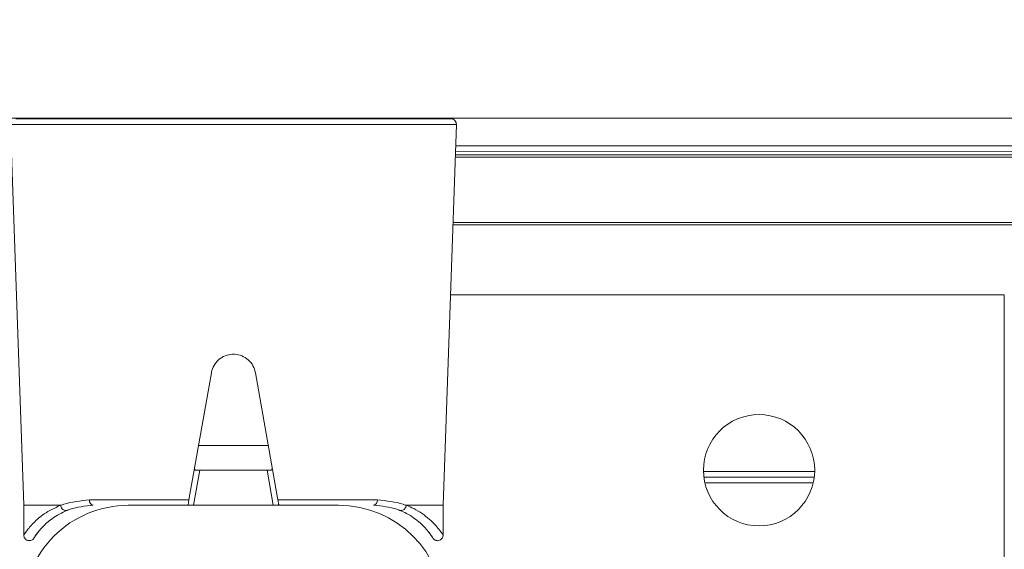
# Model space of a CAD drawing. Header units: feet. Extents: x 0 to 152726, y 0 to 59505.
# Tile 73 of 85: x 152382.097 to 152382.389, y 59280.938 to 59281.095. Entities that reach past the tile are written whole.
import ezdxf
from ezdxf import colors
from ezdxf.entities.mleader import LeaderData, LeaderLine
from ezdxf.math import Vec2, Vec3

# ---------------------------------------------------------------- set-up
doc = ezdxf.new("R2010")
doc.units = ezdxf.units.FT
doc.header["$LTSCALE"] = 0.1
doc.header["$MEASUREMENT"] = 0
doc.layers.add('L-ANNO-NOTE', color=30, linetype='Continuous')
doc.layers.add('SC_Scratch7', color=252, linetype='Continuous', lineweight=0)
doc.styles.add('Arial', font='arial.ttf')
pattern_1 = [(135.001858, (9.823316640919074, -14.04070901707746), (0.2651559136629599, 0.2651731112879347), []), (135.001858, (9.646540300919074, -14.04071474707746), (0.2651559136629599, 0.2651731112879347), [])]

# ---------------------------------------------------------------- blocks, each defined once
blk = doc.blocks.new('HIGH ST SCREENWALL_2 PANEL PLAN_1')
at = {"layer": 'SC_Scratch7', "lineweight": 0, "extrusion": (0, 0, -1)}
h = blk.add_hatch(dxfattribs=at)
h.set_pattern_fill('ANSI32', color=256, scale=0.01, style=0, pattern_type=2)
h.set_pattern_definition(pattern_1)
h.paths.add_polyline_path([(2.398455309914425, 0.08396245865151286), (2.398458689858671, -0.02020399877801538, -0.4142135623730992), (2.367209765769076, -0.05145495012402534), (2.304709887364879, -0.051456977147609, -0.414213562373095), (2.27345893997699, -0.02020805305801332), (2.273455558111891, 0.08395840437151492, -0.414213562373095), (2.304704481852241, 0.1152093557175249), (2.367204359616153, 0.1152113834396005, -0.414213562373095)])
h.paths.add_polyline_path([(2.289083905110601, -0.02020754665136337, 0.414213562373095), (2.304709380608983, -0.03583200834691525), (2.36720925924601, -0.03582998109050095, 0.414213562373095), (2.382833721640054, -0.02020450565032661), (2.382830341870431, 0.08396195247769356, 0.4142135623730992), (2.367204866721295, 0.09958641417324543), (2.304704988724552, 0.09958438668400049, 0.414213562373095), (2.289080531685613, 0.08395891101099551)])
h = blk.add_hatch(dxfattribs=at)
h.set_pattern_fill('ANSI32', color=256, scale=0.01, style=0, pattern_type=2)
h.set_pattern_definition(pattern_1)
h.paths.add_polyline_path([(2.398455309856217, 0.08396245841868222), (2.398458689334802, -0.02020399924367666, -0.4142135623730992), (2.36720976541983, -0.05145495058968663), (2.30470988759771, -0.05145697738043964, -0.414213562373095), (2.273458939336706, -0.02020805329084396), (2.27345555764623, 0.08395840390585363, -0.414213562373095), (2.304704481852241, 0.1152093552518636), (2.367204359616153, 0.1152113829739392, -0.414213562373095)])
h.paths.add_polyline_path([(2.289083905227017, -0.02020754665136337, 0.414213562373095), (2.304709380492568, -0.0358320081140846), (2.367209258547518, -0.03582998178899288, 0.414213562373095), (2.382833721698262, -0.0202045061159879), (2.382830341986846, 0.08396195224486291, 0.4142135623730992), (2.367204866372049, 0.09958641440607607), (2.304704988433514, 0.0995843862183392, 0.414213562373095), (2.289080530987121, 0.08395891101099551)])
at = {"layer": 'SC_Scratch7', "lineweight": 0}
for p, q in [((-2.106795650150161, -0.1139632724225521), (-2.10678619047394, 0.1777028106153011)), ((-2.106795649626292, -0.1139632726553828), (-2.106786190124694, 0.1777028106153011)), ((-2.398295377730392, -0.04269164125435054), (-2.398295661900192, -0.05145394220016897)), ((-2.398295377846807, -0.04269164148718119), (-2.398295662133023, -0.0514539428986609)), ((-2.277578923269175, -0.04303803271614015), (-2.278181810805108, -0.04375858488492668)), ((-2.277578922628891, -0.04303803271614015), (-2.278181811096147, -0.04375858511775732)), ((-2.273623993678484, -0.05145798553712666), (-2.27362370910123, -0.04269568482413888)), ((-2.2736239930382, -0.0514579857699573), (-2.27362370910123, -0.04269568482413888)), ((-2.398295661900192, -0.05145394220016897), (-2.402249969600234, -0.1645853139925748)), ((-2.398295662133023, -0.0514539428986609), (-2.402249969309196, -0.1645853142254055)), ((-2.387408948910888, -0.05145429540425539), (-2.398295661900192, -0.05145394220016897)), ((-2.387408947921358, -0.05145429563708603), (-2.398295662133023, -0.0514539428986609)), ((-2.367209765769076, -0.05145495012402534), (-2.304709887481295, -0.05145697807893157)), ((-2.36720976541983, -0.05145495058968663), (-2.304709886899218, -0.05145697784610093)), ((-2.347797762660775, -0.05145558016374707), (-2.345961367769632, -0.0618722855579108)), ((-2.347797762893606, -0.05145558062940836), (-2.345961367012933, -0.06187228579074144)), ((-2.325958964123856, -0.06187293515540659), (-2.324121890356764, -0.05145634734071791)), ((-2.325958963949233, -0.06187293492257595), (-2.324121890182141, -0.0514563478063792)), ((-2.273623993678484, -0.05145798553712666), (-2.28451070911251, -0.05145763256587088)), ((-2.2736239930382, -0.0514579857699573), (-2.284510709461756, -0.05145763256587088)), ((-2.269677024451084, -0.1645896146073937), (-2.273623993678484, -0.05145798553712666)), ((-2.269677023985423, -0.1645896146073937), (-2.2736239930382, -0.0514579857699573)), ((-2.349184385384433, -0.05303870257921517), (-2.378750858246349, -0.05303774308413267)), ((-2.349184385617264, -0.05303870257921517), (-2.378750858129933, -0.05303774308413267)), ((-2.342522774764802, -0.0908257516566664), (-2.349184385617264, -0.05303870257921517)), ((-2.342522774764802, -0.0908257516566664), (-2.349184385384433, -0.05303870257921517)), ((-2.322735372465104, -0.05303955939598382), (-2.329399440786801, -0.09082617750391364)), ((-2.322735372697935, -0.05303955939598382), (-2.32939944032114, -0.09082617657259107)), ((-2.293168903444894, -0.05304051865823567), (-2.322735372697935, -0.05303955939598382)), ((-2.293168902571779, -0.0530405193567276), (-2.322735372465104, -0.05303955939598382)), ((-2.163599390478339, -0.05812820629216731), (-2.195821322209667, -0.05812716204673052)), ((-2.163599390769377, -0.05812820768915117), (-2.195821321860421, -0.05812716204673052)), ((-2.163174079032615, -0.06146154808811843), (-2.196246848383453, -0.06146047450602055)), ((-2.163174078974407, -0.06146154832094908), (-2.19624684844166, -0.06146047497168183)), ((-2.163300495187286, -0.05979488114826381), (-2.196120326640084, -0.05979381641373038)), ((-2.163300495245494, -0.05979488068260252), (-2.196120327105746, -0.05979381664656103)), ((-2.345961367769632, -0.0618722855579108), (-2.346900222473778, -0.06187225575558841)), ((-2.345961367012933, -0.06187228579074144), (-2.346900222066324, -0.06187225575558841)), ((-2.345961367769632, -0.0618722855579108), (-2.325958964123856, -0.06187293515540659)), ((-2.345961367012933, -0.06187228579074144), (-2.325958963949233, -0.06187293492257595)), ((-2.325020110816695, -0.06187296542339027), (-2.325958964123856, -0.06187293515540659)), ((-2.325020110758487, -0.06187296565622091), (-2.325958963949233, -0.06187293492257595)), ((-2.346337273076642, -0.0691885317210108), (-2.325583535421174, -0.06918920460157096)), ((-2.346337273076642, -0.0691885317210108), (-2.325583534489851, -0.06918920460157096)), ((-2.27144347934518, -0.1139579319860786), (-2.106795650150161, -0.1139632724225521)), ((-2.271443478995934, -0.1139579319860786), (-2.106795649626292, -0.1139632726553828)), ((-0.513049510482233, -0.1348482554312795), (-2.270716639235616, -0.1347912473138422)), ((-0.513049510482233, -0.1348482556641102), (-2.270716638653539, -0.1347912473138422)), ((-0.5130495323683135, -0.1355363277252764), (-2.270692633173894, -0.1354793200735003)), ((-0.5130495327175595, -0.1355363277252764), (-2.270692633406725, -0.1354793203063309)), ((-0.5130501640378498, -0.15499347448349), (-2.270013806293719, -0.1549364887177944)), ((-0.5130501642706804, -0.15499347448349), (-2.270013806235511, -0.1549364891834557)), ((-0.5130501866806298, -0.1556815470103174), (-2.269989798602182, -0.1556245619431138)), ((-0.5130501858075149, -0.1556815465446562), (-2.269989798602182, -0.1556245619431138)), ((-2.269957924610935, -0.1565381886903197), (-0.497425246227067, -0.15659567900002)), ((-2.269957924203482, -0.1565381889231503), (-0.4974252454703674, -0.1565956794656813)), ((-2.269897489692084, -0.1582705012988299), (-0.4986940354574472, -0.1583279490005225)), ((-2.269897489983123, -0.1582705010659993), (-0.4986940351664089, -0.1583279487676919)), ((-4.33075123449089, -0.1663910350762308), (-0.3411758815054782, -0.1665204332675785)), ((-2.402249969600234, -0.1645853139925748), (-2.269677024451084, -0.1645896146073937)), ((-2.402249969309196, -0.1645853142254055), (-2.269677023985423, -0.1645896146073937)), ((-2.271316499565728, -0.1662872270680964), (-2.400610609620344, -0.1662830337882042)), ((-2.271316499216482, -0.1662872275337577), (-2.400610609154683, -0.1662830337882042)), ((-2.351588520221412, -0.166284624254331), (-2.351588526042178, -0.1664552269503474)), ((-2.320338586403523, -0.1664562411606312), (-2.320338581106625, -0.1662856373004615))]:
    blk.add_line(p, q, dxfattribs=at)
at = {"layer": 'SC_Scratch7', "lineweight": 0, "extrusion": (0, 0, -1)}
for centre in [(2.179710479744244, -0.06187767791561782), (2.17971047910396, -0.06187767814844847)]:
    blk.add_circle(centre, 0.01654163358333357, dxfattribs=at)
at = {"layer": 'SC_Scratch7', "lineweight": 0}
for centre, radius, start, end in [((-2.367208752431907, -0.02020501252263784), 0.03124993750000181, 179.9981416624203, 269.9981416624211), ((-2.367208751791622, -0.02020501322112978), 0.03124993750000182, 179.9981416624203, 269.9981416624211), ((-2.30470887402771, -0.02020703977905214), 0.03124993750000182, 269.9981416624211, 359.9981416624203), ((-2.30470887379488, -0.02020703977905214), 0.03124993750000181, 269.9981416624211, 359.9981416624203), ((-2.377324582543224, -0.05285988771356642), 0.00143732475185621, 102.1220950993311, 187.1080046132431), ((-2.377324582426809, -0.05285988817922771), 0.00143732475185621, 102.1220950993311, 187.1080046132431), ((-2.294595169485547, -0.05286257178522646), 0.001437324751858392, 352.8882787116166, 77.8741882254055), ((-2.294595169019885, -0.05286257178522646), 0.001437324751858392, 352.8882787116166, 77.8741882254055), ((-2.271316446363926, -0.1646468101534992), 0.00164041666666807, 269.9981416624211, 1.998141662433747), ((-2.271316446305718, -0.1646468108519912), 0.00164041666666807, 269.9981416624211, 1.998141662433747)]:
    blk.add_arc(centre, radius, start, end, dxfattribs=at)
for points, knots in [([(-2.394208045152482, -0.04320320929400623), (-2.394428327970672, -0.04291477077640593), (-2.395015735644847, -0.04214561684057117), (-2.395188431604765, -0.04182389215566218), (-2.395261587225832, -0.04171334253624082), (-2.395276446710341, -0.04168661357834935), (-2.395331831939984, -0.04160793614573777), (-2.395396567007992, -0.04152291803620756), (-2.395539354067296, -0.04136517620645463), (-2.395798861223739, -0.04116135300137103), (-2.396230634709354, -0.04096183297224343), (-2.396800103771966, -0.04090603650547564), (-2.397392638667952, -0.04107322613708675), (-2.397856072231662, -0.04141590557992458), (-2.398148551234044, -0.04184478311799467), (-2.398275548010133, -0.04225923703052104), (-2.398308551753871, -0.04254181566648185), (-2.398289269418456, -0.04267898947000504), (-2.398286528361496, -0.04269849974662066)], [0, 0, 0, 0, 0.239494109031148, 0.6386401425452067, 0.6903878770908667, 0.7194794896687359, 0.7258785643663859, 0.7320686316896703, 0.746010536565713, 0.7666494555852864, 0.7961242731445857, 0.8367373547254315, 0.8745890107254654, 0.9127435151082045, 0.9459102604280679, 0.9731441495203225, 0.9961802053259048, 1, 1, 1, 1]), ([(-2.394208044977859, -0.04320320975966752), (-2.394428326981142, -0.04291477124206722), (-2.395015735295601, -0.04214561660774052), (-2.395188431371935, -0.04182389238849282), (-2.39526158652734, -0.04171334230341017), (-2.395276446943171, -0.04168661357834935), (-2.395331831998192, -0.0416079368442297), (-2.395396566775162, -0.04152291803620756), (-2.395539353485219, -0.04136517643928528), (-2.39579886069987, -0.04116135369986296), (-2.396230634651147, -0.04096183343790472), (-2.39680010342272, -0.04090603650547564), (-2.397392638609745, -0.04107322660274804), (-2.397856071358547, -0.04141590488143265), (-2.398148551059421, -0.0418447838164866), (-2.398275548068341, -0.04225923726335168), (-2.398308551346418, -0.0425418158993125), (-2.398289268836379, -0.04267898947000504), (-2.398286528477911, -0.04269849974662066)], [0, 0, 0, 0, 0.239494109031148, 0.6386401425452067, 0.6903878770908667, 0.7194794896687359, 0.7258785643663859, 0.7320686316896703, 0.746010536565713, 0.7666494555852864, 0.7961242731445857, 0.8367373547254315, 0.8745890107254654, 0.9127435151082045, 0.9459102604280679, 0.9731441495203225, 0.9961802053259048, 1, 1, 1, 1]), ([(-2.273639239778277, -0.04269373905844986), (-2.273633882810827, -0.04258065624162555), (-2.27361970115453, -0.04228111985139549), (-2.27378629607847, -0.04180381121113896), (-2.274140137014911, -0.04133886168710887), (-2.274638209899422, -0.04102986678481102), (-2.2751646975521, -0.0409196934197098), (-2.275623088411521, -0.04096429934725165), (-2.275980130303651, -0.04109305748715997), (-2.276246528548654, -0.04125877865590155), (-2.276427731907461, -0.04141954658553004), (-2.276536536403, -0.04154495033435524), (-2.276586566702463, -0.04161115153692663), (-2.276612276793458, -0.04164728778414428), (-2.276634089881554, -0.04167944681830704), (-2.276659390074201, -0.04171859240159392), (-2.276688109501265, -0.04176583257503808), (-2.276834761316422, -0.04198897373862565), (-2.277141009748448, -0.04252321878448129), (-2.27766311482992, -0.04315554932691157), (-2.277749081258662, -0.04325966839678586)], [0, 0, 0, 0, 0.02130453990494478, 0.05643219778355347, 0.09264564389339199, 0.1300030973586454, 0.1645207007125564, 0.1924100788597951, 0.215961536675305, 0.2356471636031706, 0.2513168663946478, 0.2619547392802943, 0.2675243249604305, 0.2724181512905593, 0.279576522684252, 0.2941373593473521, 0.3400668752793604, 0.5236046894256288, 0.9215570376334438, 1, 1, 1, 1]), ([(-2.273639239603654, -0.04269373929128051), (-2.273633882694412, -0.04258065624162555), (-2.273619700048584, -0.04228112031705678), (-2.273786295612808, -0.04180381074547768), (-2.274140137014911, -0.04133886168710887), (-2.274638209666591, -0.04102986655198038), (-2.2751646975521, -0.04091969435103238), (-2.275623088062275, -0.04096429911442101), (-2.27598012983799, -0.04109305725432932), (-2.276246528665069, -0.04125877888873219), (-2.276427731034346, -0.04141954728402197), (-2.276536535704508, -0.04154495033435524), (-2.276586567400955, -0.04161115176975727), (-2.276612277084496, -0.04164728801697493), (-2.276634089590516, -0.04167944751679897), (-2.276659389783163, -0.04171859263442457), (-2.276688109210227, -0.04176583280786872), (-2.276834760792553, -0.04198897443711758), (-2.27714100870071, -0.04252321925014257), (-2.277663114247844, -0.04315554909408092), (-2.277749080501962, -0.0432596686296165)], [0, 0, 0, 0, 0.02130453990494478, 0.05643219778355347, 0.09264564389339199, 0.1300030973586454, 0.1645207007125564, 0.1924100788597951, 0.215961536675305, 0.2356471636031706, 0.2513168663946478, 0.2619547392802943, 0.2675243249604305, 0.2724181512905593, 0.279576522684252, 0.2941373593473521, 0.3400668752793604, 0.5236046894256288, 0.9215570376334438, 1, 1, 1, 1]), ([(-2.387408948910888, -0.05145429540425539), (-2.389100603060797, -0.05063464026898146), (-2.392324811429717, -0.04907241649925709), (-2.395512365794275, -0.04621229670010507), (-2.397821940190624, -0.04336928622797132), (-2.398079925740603, -0.04292666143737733), (-2.398217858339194, -0.04269001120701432)], [0, 0, 0, 0, 0.2571529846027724, 0.4901211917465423, 0.7273915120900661, 1, 1, 1, 1]), ([(-2.387408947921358, -0.05145429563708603), (-2.38910060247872, -0.05063464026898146), (-2.392324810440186, -0.04907241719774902), (-2.395512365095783, -0.04621229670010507), (-2.397821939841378, -0.04336928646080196), (-2.398079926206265, -0.04292666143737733), (-2.398217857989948, -0.04269001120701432)], [0, 0, 0, 0, 0.2571529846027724, 0.4901211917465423, 0.7273915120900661, 1, 1, 1, 1]), ([(-2.394217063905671, -0.04321088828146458), (-2.39468848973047, -0.04252312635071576), (-2.39565715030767, -0.04110993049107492), (-2.39481588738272, -0.04248632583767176), (-2.392801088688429, -0.04501168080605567), (-2.389901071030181, -0.04772418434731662), (-2.386924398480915, -0.04919438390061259), (-2.385373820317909, -0.0499602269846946)], [0, 0, 0, 0, 0.2164665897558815, 0.4447885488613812, 0.6224134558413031, 0.8033112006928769, 1, 1, 1, 1]), ([(-2.394217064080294, -0.04321088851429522), (-2.39468848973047, -0.04252312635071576), (-2.395657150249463, -0.04110993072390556), (-2.394815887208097, -0.04248632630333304), (-2.392801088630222, -0.04501168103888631), (-2.38990107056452, -0.04772418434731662), (-2.386924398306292, -0.04919438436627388), (-2.385373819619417, -0.0499602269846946)], [0, 0, 0, 0, 0.2164665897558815, 0.4447885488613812, 0.6224134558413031, 0.8033112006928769, 1, 1, 1, 1]), ([(-2.286545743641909, -0.0499634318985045), (-2.285863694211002, -0.04966314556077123), (-2.283434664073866, -0.04859371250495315), (-2.280162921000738, -0.04612903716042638), (-2.277573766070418, -0.04322392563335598), (-2.276388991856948, -0.04131660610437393), (-2.276709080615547, -0.04179212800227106), (-2.276737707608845, -0.0418346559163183)], [0, 0, 0, 0, 0.107842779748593, 0.3840685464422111, 0.666884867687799, 0.9702082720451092, 1, 1, 1, 1]), ([(-2.286545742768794, -0.04996343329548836), (-2.285863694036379, -0.04966314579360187), (-2.28343466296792, -0.04859371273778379), (-2.280162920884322, -0.04612903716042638), (-2.277573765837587, -0.04322392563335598), (-2.276388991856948, -0.04131660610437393), (-2.276709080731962, -0.0417921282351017), (-2.276737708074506, -0.04183465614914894)], [0, 0, 0, 0, 0.107842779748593, 0.3840685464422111, 0.666884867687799, 0.9702082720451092, 1, 1, 1, 1]), ([(-2.273701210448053, -0.04269402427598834), (-2.273675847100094, -0.04265736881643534), (-2.273332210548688, -0.04216076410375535), (-2.274645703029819, -0.04421624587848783), (-2.277495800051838, -0.04733285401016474), (-2.281092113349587, -0.04998343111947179), (-2.283780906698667, -0.05114292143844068), (-2.284510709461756, -0.05145763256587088)], [0, 0, 0, 0, 0.02419217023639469, 0.3277420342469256, 0.6067835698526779, 0.8932725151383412, 1, 1, 1, 1]), ([(-2.273701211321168, -0.0426940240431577), (-2.273675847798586, -0.04265736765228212), (-2.273332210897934, -0.04216076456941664), (-2.274645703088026, -0.04421624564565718), (-2.2774957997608, -0.04733285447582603), (-2.281092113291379, -0.04998343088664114), (-2.283780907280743, -0.05114292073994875), (-2.28451070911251, -0.05145763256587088)], [0, 0, 0, 0, 0.02419217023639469, 0.3277420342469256, 0.6067835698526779, 0.8932725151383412, 1, 1, 1, 1]), ([(-2.387331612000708, -0.05142703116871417), (-2.387331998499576, -0.05142865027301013), (-2.38733286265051, -0.05143231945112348), (-2.387336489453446, -0.05143786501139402), (-2.387347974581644, -0.05144726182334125), (-2.387373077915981, -0.05145315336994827), (-2.387395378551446, -0.05145386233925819), (-2.387408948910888, -0.05145429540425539)], [0, 0, 0, 0, 0.03580645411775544, 0.08120784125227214, 0.1683558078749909, 0.4940119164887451, 1, 1, 1, 1]), ([(-2.387331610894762, -0.05142703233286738), (-2.387331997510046, -0.05142865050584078), (-2.387332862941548, -0.05143231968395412), (-2.3873364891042, -0.05143786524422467), (-2.387347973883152, -0.05144726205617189), (-2.387373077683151, -0.05145315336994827), (-2.387395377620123, -0.05145386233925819), (-2.387408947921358, -0.05145429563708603)], [0, 0, 0, 0, 0.03580645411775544, 0.08120784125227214, 0.1683558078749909, 0.4940119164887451, 1, 1, 1, 1]), ([(-2.387331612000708, -0.05142703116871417), (-2.387288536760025, -0.05124782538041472), (-2.387202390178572, -0.05088940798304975), (-2.386895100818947, -0.05042036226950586), (-2.386495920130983, -0.05007078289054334), (-2.386036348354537, -0.04988009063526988), (-2.385697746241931, -0.04987401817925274), (-2.385482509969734, -0.04992104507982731), (-2.385415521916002, -0.04994519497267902), (-2.385373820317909, -0.0499602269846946)], [0, 0, 0, 0, 0.1824633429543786, 0.3649266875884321, 0.5473901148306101, 0.729854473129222, 0.9123202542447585, 0.9454189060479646, 1, 1, 1, 1]), ([(-2.378750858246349, -0.05303774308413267), (-2.381449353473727, -0.05277705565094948), (-2.384511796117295, -0.05248121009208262), (-2.386997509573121, -0.05155679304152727), (-2.38730819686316, -0.0514361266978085), (-2.387331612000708, -0.05142703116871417)], [0, 0, 0, 0, 0.8727047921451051, 0.9904055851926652, 1, 1, 1, 1]), ([(-2.387331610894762, -0.05142703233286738), (-2.387288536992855, -0.05124782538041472), (-2.387202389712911, -0.05088940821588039), (-2.386895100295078, -0.05042036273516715), (-2.386495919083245, -0.05007078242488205), (-2.38603634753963, -0.04988009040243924), (-2.385697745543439, -0.04987401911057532), (-2.385482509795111, -0.04992104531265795), (-2.38541552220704, -0.04994519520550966), (-2.385373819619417, -0.0499602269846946)], [0, 0, 0, 0, 0.1824633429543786, 0.3649266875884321, 0.5473901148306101, 0.729854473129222, 0.9123202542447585, 0.9454189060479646, 1, 1, 1, 1]), ([(-2.378750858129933, -0.05303774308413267), (-2.381449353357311, -0.05277705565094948), (-2.384511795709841, -0.05248120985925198), (-2.386997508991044, -0.0515567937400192), (-2.387308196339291, -0.05143612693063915), (-2.387331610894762, -0.05142703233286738)], [0, 0, 0, 0, 0.8727047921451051, 0.9904055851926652, 1, 1, 1, 1]), ([(-2.385373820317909, -0.0499602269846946), (-2.385089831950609, -0.05007124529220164), (-2.382879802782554, -0.05093522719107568), (-2.380072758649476, -0.0512127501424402), (-2.377626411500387, -0.05145461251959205)], [0, 0, 0, 0, 0.1284970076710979, 1, 1, 1, 1]), ([(-2.385373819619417, -0.0499602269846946), (-2.385089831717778, -0.05007124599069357), (-2.382879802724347, -0.05093522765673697), (-2.380072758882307, -0.0512127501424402), (-2.377626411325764, -0.05145461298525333)], [0, 0, 0, 0, 0.1284970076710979, 1, 1, 1, 1]), ([(-2.349463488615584, -0.0514555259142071), (-2.349460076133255, -0.05147488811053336), (-2.349453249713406, -0.05151359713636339), (-2.349400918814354, -0.05181045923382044), (-2.349323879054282, -0.05224745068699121), (-2.349245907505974, -0.05268970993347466), (-2.349198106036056, -0.05296088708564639), (-2.349184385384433, -0.05303870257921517)], [0, 0, 0, 0, 0.2253311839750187, 0.4504917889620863, 0.6794496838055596, 0.9080175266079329, 1, 1, 1, 1]), ([(-2.349463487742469, -0.05145552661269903), (-2.349460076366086, -0.05147488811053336), (-2.349453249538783, -0.05151359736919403), (-2.349400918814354, -0.05181045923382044), (-2.349323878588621, -0.05224745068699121), (-2.349245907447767, -0.05268971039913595), (-2.349198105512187, -0.05296088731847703), (-2.349184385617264, -0.05303870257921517)], [0, 0, 0, 0, 0.2253311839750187, 0.4504917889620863, 0.6794496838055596, 0.9080175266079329, 1, 1, 1, 1]), ([(-2.322735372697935, -0.05303955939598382), (-2.322702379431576, -0.05285248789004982), (-2.322636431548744, -0.05247853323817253), (-2.322551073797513, -0.05199454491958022), (-2.32248777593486, -0.05163561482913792), (-2.32245926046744, -0.05147393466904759), (-2.322456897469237, -0.05146053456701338), (-2.322456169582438, -0.05145640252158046)], [0, 0, 0, 0, 0.221104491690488, 0.441988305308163, 0.6682230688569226, 0.8976805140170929, 1, 1, 1, 1]), ([(-2.322735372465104, -0.05303955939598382), (-2.322702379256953, -0.05285248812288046), (-2.322636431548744, -0.05247853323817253), (-2.322551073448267, -0.05199454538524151), (-2.322487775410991, -0.05163561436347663), (-2.322459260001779, -0.05147393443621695), (-2.322456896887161, -0.05146053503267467), (-2.322456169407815, -0.05145640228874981)], [0, 0, 0, 0, 0.221104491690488, 0.441988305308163, 0.6682230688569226, 0.8976805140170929, 1, 1, 1, 1]), ([(-2.29429324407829, -0.05145731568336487), (-2.291846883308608, -0.05121561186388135), (-2.289039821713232, -0.05093827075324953), (-2.286829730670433, -0.05007443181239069), (-2.286545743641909, -0.0499634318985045)], [0, 0, 0, 0, 0.8715029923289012, 1, 1, 1, 1]), ([(-2.294293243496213, -0.05145731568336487), (-2.291846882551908, -0.05121561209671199), (-2.289039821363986, -0.05093827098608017), (-2.286829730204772, -0.05007443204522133), (-2.286545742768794, -0.04996343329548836)], [0, 0, 0, 0, 0.8715029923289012, 1, 1, 1, 1]), ([(-2.284588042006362, -0.05143036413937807), (-2.284611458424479, -0.05143945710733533), (-2.284922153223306, -0.0515601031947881), (-2.287407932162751, -0.05248435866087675), (-2.290470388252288, -0.05278000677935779), (-2.293168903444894, -0.05304051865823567)], [0, 0, 0, 0, 0.009594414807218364, 0.1272952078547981, 1, 1, 1, 1]), ([(-2.284588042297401, -0.05143036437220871), (-2.284611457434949, -0.05143945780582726), (-2.284922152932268, -0.05156010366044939), (-2.287407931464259, -0.05248435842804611), (-2.290470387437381, -0.05278000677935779), (-2.293168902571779, -0.0530405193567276)], [0, 0, 0, 0, 0.009594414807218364, 0.1272952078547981, 1, 1, 1, 1]), ([(-2.284588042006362, -0.05143036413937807), (-2.284631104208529, -0.05125115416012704), (-2.284717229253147, -0.05089273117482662), (-2.28502448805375, -0.05042366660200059), (-2.285423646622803, -0.05007406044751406), (-2.285883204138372, -0.04988333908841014), (-2.286221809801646, -0.04987724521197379), (-2.286437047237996, -0.04992425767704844), (-2.286504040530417, -0.04994840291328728), (-2.286545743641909, -0.0499634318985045)], [0, 0, 0, 0, 0.1824633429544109, 0.3649266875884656, 0.5473901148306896, 0.7298544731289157, 0.9123202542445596, 0.9454189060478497, 1, 1, 1, 1]), ([(-2.284588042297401, -0.05143036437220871), (-2.284631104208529, -0.05125115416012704), (-2.284717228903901, -0.05089273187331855), (-2.28502448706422, -0.05042366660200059), (-2.285423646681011, -0.05007406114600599), (-2.285883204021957, -0.04988333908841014), (-2.286221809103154, -0.04987724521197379), (-2.286437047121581, -0.04992425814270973), (-2.286504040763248, -0.04994840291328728), (-2.286545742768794, -0.04996343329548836)], [0, 0, 0, 0, 0.1824633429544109, 0.3649266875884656, 0.5473901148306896, 0.7298544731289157, 0.9123202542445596, 0.9454189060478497, 1, 1, 1, 1]), ([(-2.28451070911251, -0.05145763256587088), (-2.284519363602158, -0.05145747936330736), (-2.284533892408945, -0.05145722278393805), (-2.2845524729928, -0.05145475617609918), (-2.284565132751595, -0.05145156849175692), (-2.284574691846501, -0.05144756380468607), (-2.284581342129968, -0.051443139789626), (-2.28458555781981, -0.05143769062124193), (-2.284587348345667, -0.05143383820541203), (-2.284587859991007, -0.05143127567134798), (-2.284588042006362, -0.05143036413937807)], [0, 0, 0, 0, 0.3215596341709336, 0.5397412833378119, 0.6888517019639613, 0.7919125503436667, 0.9005355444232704, 0.9440219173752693, 0.9801240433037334, 1, 1, 1, 1]), ([(-2.284510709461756, -0.05145763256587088), (-2.284519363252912, -0.05145747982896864), (-2.284533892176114, -0.05145722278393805), (-2.28455247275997, -0.05145475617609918), (-2.284565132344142, -0.05145156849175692), (-2.284574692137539, -0.05144756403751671), (-2.284581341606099, -0.05144314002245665), (-2.28458555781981, -0.05143769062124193), (-2.284587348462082, -0.05143383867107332), (-2.284587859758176, -0.05143127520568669), (-2.284588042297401, -0.05143036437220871)], [0, 0, 0, 0, 0.3215596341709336, 0.5397412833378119, 0.6888517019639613, 0.7919125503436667, 0.9005355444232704, 0.9440219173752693, 0.9801240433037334, 1, 1, 1, 1]), ([(-2.347473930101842, -0.06274099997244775), (-2.347494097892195, -0.06260745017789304), (-2.347534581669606, -0.06233936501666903), (-2.347472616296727, -0.0620561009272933), (-2.347276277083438, -0.06190916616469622), (-2.347062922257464, -0.0618745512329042), (-2.346931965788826, -0.06187270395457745), (-2.346900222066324, -0.06187225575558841)], [0, 0, 0, 0, 0.2596090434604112, 0.5211299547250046, 0.7440978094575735, 0.9379679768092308, 1, 1, 1, 1]), ([(-2.347473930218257, -0.06274099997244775), (-2.347494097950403, -0.0626074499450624), (-2.347534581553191, -0.06233936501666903), (-2.347472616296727, -0.0620561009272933), (-2.347276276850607, -0.06190916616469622), (-2.347062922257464, -0.06187455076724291), (-2.346931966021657, -0.06187270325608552), (-2.346900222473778, -0.06187225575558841)], [0, 0, 0, 0, 0.2596090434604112, 0.5211299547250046, 0.7440978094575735, 0.9379679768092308, 1, 1, 1, 1]), ([(-2.325020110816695, -0.06187296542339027), (-2.324916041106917, -0.06187774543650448), (-2.324707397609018, -0.06188733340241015), (-2.324504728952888, -0.06199865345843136), (-2.324408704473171, -0.06219540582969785), (-2.324399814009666, -0.06244641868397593), (-2.32443148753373, -0.06264698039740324), (-2.324446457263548, -0.06274174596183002)], [0, 0, 0, 0, 0.2090964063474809, 0.41922301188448, 0.614313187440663, 0.8177607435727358, 1, 1, 1, 1]), ([(-2.325020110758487, -0.06187296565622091), (-2.324916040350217, -0.06187774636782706), (-2.324707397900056, -0.06188733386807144), (-2.324504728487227, -0.06199865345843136), (-2.324408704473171, -0.06219540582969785), (-2.324399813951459, -0.06244641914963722), (-2.324431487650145, -0.06264698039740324), (-2.32444645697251, -0.06274174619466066)], [0, 0, 0, 0, 0.2090964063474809, 0.41922301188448, 0.614313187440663, 0.8177607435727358, 1, 1, 1, 1]), ([(-2.32939944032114, -0.09082617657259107), (-2.329602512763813, -0.0915520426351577), (-2.330008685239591, -0.09300387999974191), (-2.331487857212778, -0.09476876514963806), (-2.333420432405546, -0.09596841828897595), (-2.335651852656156, -0.09645164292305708), (-2.337902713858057, -0.0961736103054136), (-2.339934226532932, -0.09517403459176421), (-2.341521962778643, -0.09355958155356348), (-2.342281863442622, -0.09198506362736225), (-2.342478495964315, -0.09103881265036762), (-2.342522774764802, -0.0908257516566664)], [0, 0, 0, 0, 0.1209405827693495, 0.2418986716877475, 0.3631789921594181, 0.4839141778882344, 0.6036428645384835, 0.7231756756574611, 0.843561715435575, 0.9647756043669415, 1, 1, 1, 1]), ([(-2.329399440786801, -0.09082617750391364), (-2.329602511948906, -0.0915520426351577), (-2.330008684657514, -0.09300388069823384), (-2.331487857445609, -0.09476876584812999), (-2.333420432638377, -0.09596841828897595), (-2.33565185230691, -0.09645164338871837), (-2.337902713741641, -0.09617361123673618), (-2.339934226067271, -0.09517403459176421), (-2.341521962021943, -0.09355958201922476), (-2.34228186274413, -0.09198506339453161), (-2.342478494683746, -0.09103881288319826), (-2.342522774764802, -0.0908257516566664)], [0, 0, 0, 0, 0.1209405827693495, 0.2418986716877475, 0.3631789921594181, 0.4839141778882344, 0.6036428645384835, 0.7231756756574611, 0.843561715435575, 0.9647756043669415, 1, 1, 1, 1])]:
    blk.add_open_spline(points, degree=3, knots=knots, dxfattribs=at)
blk = doc.blocks.new('Bridge plan')
at = {"layer": 'SC_Scratch7', "lineweight": -3, "extrusion": (0, 0, -1), "rotation": 180.0002309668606}
blk.add_blockref('HIGH ST SCREENWALL_2 PANEL PLAN_1', (-1828123.559392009, 711482.1622768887), dxfattribs=at)
blk = doc.blocks.new('Trellis Base')
blk.add_blockref('Bridge plan', (-1675739.0632623, -652201.2630976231))
at = {"layer": 'L-ANNO-NOTE'}
ml = blk.add_multileader_mtext('Standard', dxfattribs=at)
ml.set_content('W. LIVINGSTON AVENUE', color=11, style='Arial')
ml.set_leader_properties()
ml.build(insert=Vec2(0, 0))
ml.multileader.update_dxf_attribs({"has_dogleg": 0, "dogleg_length": 0.36, "arrow_head_size": 1.25, "scale": 10})
ctx = ml.context
ctx.base_point, ctx.scale, ctx.char_height, ctx.arrow_head_size, ctx.landing_gap_size, ctx.plane_origin, ctx.plane_x_axis, ctx.plane_y_axis = Vec3(152493.4333448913, 59387.86988106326), 10, 1.25, 1.25, 0.5, Vec3(152496.4817137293, 59382.31385021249), Vec3(0.2347390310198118, 0.9720584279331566), Vec3(-0.9720584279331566, 0.2347390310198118)
notes = []
notes.append((ctx, [(0, (0, 0, 0), (0, 0), (1, 0), 1, [])]))
ctx.mtext.insert, ctx.mtext.text_direction, ctx.mtext.rotation, ctx.mtext.flow_direction = Vec3(152492.9328174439, 59388.50512407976), Vec3(0.2347390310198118, 0.9720584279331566), 1.333846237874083, 5
ml = blk.add_multileader_mtext('Standard', dxfattribs=at)
ml.set_content('S. FRONT STREET', color=11, style='Arial')
ml.set_leader_properties()
ml.build(insert=Vec2(0, 0))
ml.multileader.update_dxf_attribs({"has_dogleg": 0, "dogleg_length": 0.36, "arrow_head_size": 1.25, "scale": 10})
ctx = ml.context
ctx.base_point, ctx.scale, ctx.char_height, ctx.arrow_head_size, ctx.landing_gap_size, ctx.plane_origin = Vec3(152391.6984540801, 59316.60244546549), 10, 1.25, 1.25, 0.5, Vec3(152387.0132386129, 59312.33503554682)
notes.append((ctx, [(0, (0, 0, 0), (0, 0), (1, 0), 1, [])]))
ctx.mtext.insert, ctx.mtext.flow_direction = Vec3(152392.1984540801, 59317.23810371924), 5
for ctx, leaders in notes:
    for number, flags, end, landing, length, lines in leaders:
        leader = LeaderData()
        leader.index, (leader.has_last_leader_line, leader.has_dogleg_vector, leader.attachment_direction) = number, flags
        leader.last_leader_point, leader.dogleg_vector, leader.dogleg_length = Vec3(end), Vec3(landing), length
        for number, points, colour, breaks in lines:
            line = LeaderLine()
            line.index, line.vertices, line.color, line.breaks = number, Vec3.list(points), colors.encode_raw_color(colour), breaks
            leader.lines.append(line)
        ctx.leaders.append(leader)

msp = doc.modelspace()

# ---------------------------------------------------------------- block references
msp.add_blockref('Trellis Base', (0, 0))

# ---------------------------------------------------------------- next in the draw order: leaders
at = {"layer": 'L-ANNO-NOTE'}
ml = msp.add_multileader_mtext('Standard', dxfattribs=at)
ml.set_content('VERTICAL PANEL MODULE ON BACK OF TRELLIS, TYP OF 5', color=11, style='Arial')
ml.set_leader_properties()
ml.build(insert=Vec2(0, 0))
ml.multileader.update_dxf_attribs({"has_dogleg": 0, "dogleg_length": 0.36, "arrow_head_size": 1.25, "scale": 10})
ctx = ml.context
ctx.base_point, ctx.scale, ctx.char_height, ctx.arrow_head_size, ctx.landing_gap_size, ctx.plane_origin = Vec3(152474.8585207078, 59417.31804131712), 10, 1.25, 1.25, 0.5, Vec3(152470.1733052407, 59413.05063139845)
notes = []
notes.append((ctx, [(0, (0, 0, 0), (0, 0), (1, 0), 1, [])]))
ctx.mtext.insert, ctx.mtext.width, ctx.mtext.flow_direction = Vec3(152475.3585207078, 59417.95369957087), 25.03212493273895, 5
ctx.mtext.has_bg_fill, ctx.mtext.bg_color, ctx.mtext.bg_scale_factor, ctx.mtext.bg_transparency, ctx.mtext.use_window_bg_color = 1, -1027028792, 1.5, 0, 1
for ctx, leaders in notes:
    for number, flags, end, landing, length, lines in leaders:
        leader = LeaderData()
        leader.index, (leader.has_last_leader_line, leader.has_dogleg_vector, leader.attachment_direction) = number, flags
        leader.last_leader_point, leader.dogleg_vector, leader.dogleg_length = Vec3(end), Vec3(landing), length
        for number, points, colour, breaks in lines:
            line = LeaderLine()
            line.index, line.vertices, line.color, line.breaks = number, Vec3.list(points), colors.encode_raw_color(colour), breaks
            leader.lines.append(line)
        ctx.leaders.append(leader)

doc.saveas('drawing.dxf')
